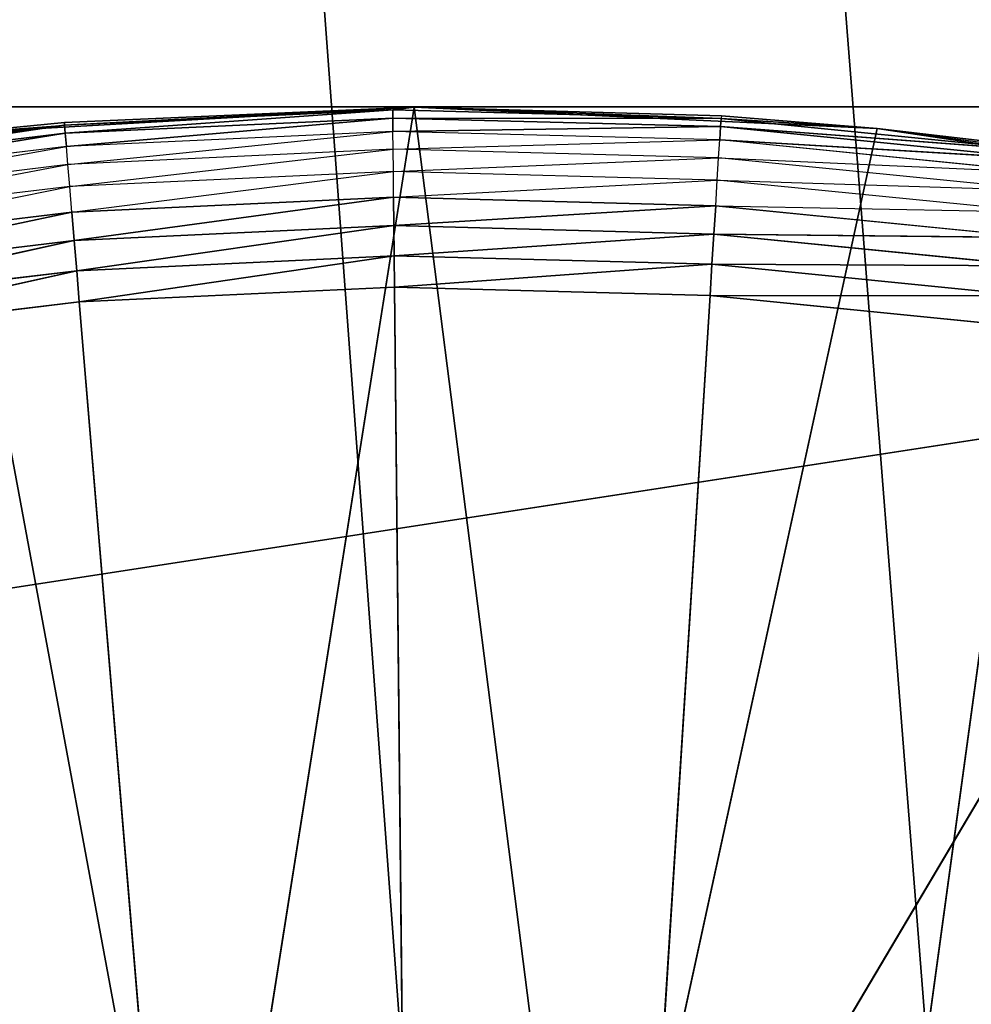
# Model space of a CAD drawing. Extents: x 0 to 6, y 0.1 to 15.2.
# Tile 78 of 256: x 0.983 to 1.089, y 1.476 to 1.585. Entities that reach past the tile are written whole.
import ezdxf

# ---------------------------------------------------------------- set-up
doc = ezdxf.new("R2010")
doc.units = 0
doc.header["$LTSCALE"] = 2.54
doc.layers.get('0').update_dxf_attribs({"color": 13, "linetype": 'CONTINUOUS'})

# ---------------------------------------------------------------- blocks, each defined once
blk = doc.blocks.new('UCHWYT_NA__CI_GACZK__GIUMI')
at = {"color": 0}
for p, q in [((1.08904, 1.41033, 1.516), (0.03, 14.8755, 1.516)), ((1.08904, 1.41033, 1.516), (0.03, 14.8755, 1.516)), ((1.03, 1.4155, 1.516), (0.03, 14.8755, 1.516)), ((1.03, 1.4155, 1.516), (0.03, 14.8755, 1.516)), ((1.03, 1.4155, 1.616), (0.03, 14.8755, 1.616)), ((1.03, 1.4155, 1.616), (0.03, 14.8755, 1.616)), ((1.33, 1.5755, 4.116), (0.03, 1.3755, 4.116)), ((1.33, 1.5755, 4.116), (0.03, 1.3755, 4.116)), ((1.33, 1.5755, 4.116), (0.23, 1.5755, 4.116)), ((0.23, 1.5755, 4.016), (1.33, 1.5755, 4.016)), ((0.23, 1.5755, 4.016), (1.33, 1.5755, 4.016)), ((0.23, 1.5755, 4.016), (1.33, 1.5755, 4.116)), ((0.23, 1.5755, 4.016), (1.33, 1.5755, 4.116)), ((1.33, 1.5755, 4.116), (0.23, 1.5755, 4.116)), ((0.9759, 1.57256, 1.516), (1.02729, 1.57549, 1.516)), ((0.9759, 1.57256, 1.516), (1.02729, 1.57549, 1.516)), ((1.02729, 1.57549, 1.336), (0.98842, 1.57377, 1.336)), ((0.98842, 1.57377, 1.336), (1.02729, 1.57549, 1.516)), ((0.98842, 1.57377, 1.336), (1.02729, 1.57549, 1.516)), ((1.02729, 1.57549, 1.336), (0.98842, 1.57377, 1.336)), ((1.02729, 1.57549, 1.336), (0.98844, 1.57347, 1.33253)), ((1.02729, 1.57549, 1.336), (0.98844, 1.57347, 1.33253)), ((1.02729, 1.57549, 1.516), (1.00339, 1.42449, 1.516)), ((1.02729, 1.57549, 1.516), (1.00339, 1.42449, 1.516)), ((1.02729, 1.57549, 1.336), (1.0249, 1.57517, 1.33253)), ((1.02729, 1.57549, 1.336), (1.0249, 1.57517, 1.33253)), ((1.02729, 1.57549, 1.336), (1.02729, 1.57549, 1.516)), ((1.02729, 1.57549, 1.516), (1.06141, 1.57451, 1.336)), ((1.06141, 1.57451, 1.336), (1.02729, 1.57549, 1.336)), ((1.02729, 1.57549, 1.516), (1.06141, 1.57451, 1.336)), ((1.02729, 1.57549, 1.516), (1.07872, 1.57312, 1.516)), ((1.02729, 1.57549, 1.336), (1.02729, 1.57549, 1.516)), ((1.02729, 1.57549, 1.516), (1.07872, 1.57312, 1.516)), ((1.02729, 1.57549, 1.516), (1.04648, 1.42511, 1.516)), ((1.02729, 1.57549, 1.516), (1.04648, 1.42511, 1.516)), ((1.02729, 1.57549, 1.336), (1.06139, 1.57421, 1.33253)), ((1.06141, 1.57451, 1.336), (1.02729, 1.57549, 1.336)), ((1.02729, 1.57549, 1.336), (1.06139, 1.57421, 1.33253)), ((1.0249, 1.57517, 1.33253), (0.98844, 1.57347, 1.33253)), ((1.0249, 1.57517, 1.33253), (0.98844, 1.57347, 1.33253)), ((0.98852, 1.57257, 1.32916), (1.0249, 1.57517, 1.33253)), ((0.98852, 1.57257, 1.32916), (1.0249, 1.57517, 1.33253)), ((1.02491, 1.57427, 1.32916), (0.98852, 1.57257, 1.32916)), ((1.02491, 1.57427, 1.32916), (0.98852, 1.57257, 1.32916)), ((0.98864, 1.5711, 1.326), (1.02491, 1.57427, 1.32916)), ((0.98864, 1.5711, 1.326), (1.02491, 1.57427, 1.32916)), ((1.06139, 1.57421, 1.33253), (1.0249, 1.57517, 1.33253)), ((1.02491, 1.57427, 1.32916), (1.0249, 1.57517, 1.33253)), ((1.06139, 1.57421, 1.33253), (1.0249, 1.57517, 1.33253)), ((1.02491, 1.57427, 1.32916), (1.0249, 1.57517, 1.33253)), ((1.06133, 1.57331, 1.32916), (1.02491, 1.57427, 1.32916)), ((1.02491, 1.57427, 1.32916), (1.06139, 1.57421, 1.33253)), ((1.02491, 1.57427, 1.32916), (1.06139, 1.57421, 1.33253)), ((1.02493, 1.57279, 1.326), (1.02491, 1.57427, 1.32916)), ((1.06133, 1.57331, 1.32916), (1.02491, 1.57427, 1.32916)), ((1.02493, 1.57279, 1.326), (1.02491, 1.57427, 1.32916)), ((1.06141, 1.57451, 1.336), (1.06139, 1.57421, 1.33253)), ((1.07872, 1.57312, 1.516), (1.06141, 1.57451, 1.336)), ((1.07872, 1.57312, 1.516), (1.06141, 1.57451, 1.336)), ((1.07872, 1.57312, 1.336), (1.06141, 1.57451, 1.336)), ((0.98844, 1.57347, 1.33253), (0.9522, 1.5691, 1.33253)), ((0.98844, 1.57347, 1.33253), (0.9522, 1.5691, 1.33253)), ((0.95234, 1.56821, 1.32916), (0.98844, 1.57347, 1.33253)), ((0.95234, 1.56821, 1.32916), (0.98844, 1.57347, 1.33253)), ((0.98842, 1.57377, 1.336), (0.9759, 1.57256, 1.516)), ((0.98842, 1.57377, 1.336), (0.9759, 1.57256, 1.516)), ((0.98842, 1.57377, 1.336), (0.9759, 1.57256, 1.336)), ((0.9759, 1.57256, 1.336), (0.98844, 1.57347, 1.33253)), ((0.98842, 1.57377, 1.336), (0.98844, 1.57347, 1.33253)), ((0.98852, 1.57257, 1.32916), (0.98844, 1.57347, 1.33253)), ((0.98852, 1.57257, 1.32916), (0.98844, 1.57347, 1.33253)), ((1.02493, 1.57279, 1.326), (1.06133, 1.57331, 1.32916)), ((1.02493, 1.57279, 1.326), (1.06133, 1.57331, 1.32916)), ((1.06124, 1.57184, 1.326), (1.06133, 1.57331, 1.32916)), ((1.06124, 1.57184, 1.326), (1.06133, 1.57331, 1.32916)), ((1.06133, 1.57331, 1.32916), (1.06139, 1.57421, 1.33253)), ((1.06133, 1.57331, 1.32916), (1.06139, 1.57421, 1.33253)), ((1.09759, 1.56969, 1.32916), (1.06133, 1.57331, 1.32916)), ((1.06133, 1.57331, 1.32916), (1.09771, 1.57059, 1.33253)), ((1.06133, 1.57331, 1.32916), (1.09771, 1.57059, 1.33253)), ((1.09759, 1.56969, 1.32916), (1.06133, 1.57331, 1.32916)), ((1.07872, 1.57312, 1.336), (1.06139, 1.57421, 1.33253)), ((1.09771, 1.57059, 1.33253), (1.06139, 1.57421, 1.33253)), ((1.09771, 1.57059, 1.33253), (1.06139, 1.57421, 1.33253)), ((0.98852, 1.57257, 1.32916), (0.95234, 1.56821, 1.32916)), ((0.98852, 1.57257, 1.32916), (0.95234, 1.56821, 1.32916)), ((0.95257, 1.56676, 1.326), (0.98852, 1.57257, 1.32916)), ((0.95257, 1.56676, 1.326), (0.98852, 1.57257, 1.32916)), ((0.9759, 1.57256, 1.516), (1.00339, 1.42449, 1.516)), ((0.9759, 1.57256, 1.516), (1.00339, 1.42449, 1.516)), ((0.98864, 1.5711, 1.326), (0.98852, 1.57257, 1.32916)), ((0.98864, 1.5711, 1.326), (0.98852, 1.57257, 1.32916)), ((1.02493, 1.57279, 1.326), (0.98864, 1.5711, 1.326)), ((0.98881, 1.5691, 1.32314), (1.02493, 1.57279, 1.326)), ((1.02495, 1.5708, 1.32314), (1.02493, 1.57279, 1.326)), ((1.06124, 1.57184, 1.326), (1.02493, 1.57279, 1.326)), ((1.07872, 1.57312, 1.516), (1.04648, 1.42511, 1.516)), ((1.07872, 1.57312, 1.516), (1.04648, 1.42511, 1.516)), ((1.09775, 1.57089, 1.336), (1.07872, 1.57312, 1.516)), ((1.07872, 1.57312, 1.516), (1.12963, 1.56547, 1.516)), ((1.07872, 1.57312, 1.516), (1.07872, 1.57312, 1.336)), ((1.07872, 1.57312, 1.516), (1.07872, 1.57312, 1.336)), ((1.09775, 1.57089, 1.336), (1.07872, 1.57312, 1.516)), ((1.09775, 1.57089, 1.336), (1.07872, 1.57312, 1.336)), ((1.07872, 1.57312, 1.516), (1.12963, 1.56547, 1.516)), ((1.07872, 1.57312, 1.336), (1.09771, 1.57059, 1.33253)), ((0.98864, 1.5711, 1.326), (0.95257, 1.56676, 1.326)), ((0.95288, 1.56478, 1.32314), (0.98864, 1.5711, 1.326)), ((0.98881, 1.5691, 1.32314), (0.98864, 1.5711, 1.326)), ((1.02495, 1.5708, 1.32314), (1.06124, 1.57184, 1.326)), ((1.06111, 1.56984, 1.32314), (1.06124, 1.57184, 1.326)), ((1.09739, 1.56823, 1.326), (1.06124, 1.57184, 1.326)), ((1.06124, 1.57184, 1.326), (1.09759, 1.56969, 1.32916)), ((1.06124, 1.57184, 1.326), (1.09759, 1.56969, 1.32916)), ((1.02495, 1.5708, 1.32314), (0.98881, 1.5691, 1.32314)), ((0.98901, 1.56665, 1.32068), (1.02495, 1.5708, 1.32314)), ((1.06111, 1.56984, 1.32314), (1.02495, 1.5708, 1.32314)), ((1.02497, 1.56833, 1.32068), (1.02495, 1.5708, 1.32314)), ((0.98881, 1.5691, 1.32314), (0.95288, 1.56478, 1.32314)), ((0.95327, 1.56235, 1.32068), (0.98881, 1.5691, 1.32314)), ((0.98901, 1.56665, 1.32068), (0.98881, 1.5691, 1.32314)), ((1.02497, 1.56833, 1.32068), (1.06111, 1.56984, 1.32314)), ((1.06096, 1.56738, 1.32068), (1.06111, 1.56984, 1.32314)), ((1.09712, 1.56625, 1.32314), (1.06111, 1.56984, 1.32314)), ((1.06111, 1.56984, 1.32314), (1.09739, 1.56823, 1.326)), ((1.02497, 1.56833, 1.32068), (0.98901, 1.56665, 1.32068)), ((0.98925, 1.5638, 1.31868), (1.02497, 1.56833, 1.32068)), ((1.06096, 1.56738, 1.32068), (1.02497, 1.56833, 1.32068)), ((1.025, 1.56547, 1.31868), (1.02497, 1.56833, 1.32068)), ((0.98901, 1.56665, 1.32068), (0.95327, 1.56235, 1.32068)), ((0.95371, 1.55953, 1.31868), (0.98901, 1.56665, 1.32068)), ((0.98925, 1.5638, 1.31868), (0.98901, 1.56665, 1.32068)), ((1.025, 1.56547, 1.31868), (1.06096, 1.56738, 1.32068)), ((1.06078, 1.56453, 1.31868), (1.06096, 1.56738, 1.32068)), ((1.09678, 1.56381, 1.32068), (1.06096, 1.56738, 1.32068)), ((1.06096, 1.56738, 1.32068), (1.09712, 1.56625, 1.32314)), ((1.025, 1.56547, 1.31868), (0.98925, 1.5638, 1.31868)), ((0.98951, 1.56065, 1.31721), (1.025, 1.56547, 1.31868)), ((0.98951, 1.56065, 1.31721), (1.025, 1.56547, 1.31868)), ((1.02503, 1.56232, 1.31721), (1.025, 1.56547, 1.31868)), ((1.06078, 1.56453, 1.31868), (1.025, 1.56547, 1.31868)), ((1.02503, 1.56232, 1.31721), (1.025, 1.56547, 1.31868)), ((1.02503, 1.56232, 1.31721), (1.06078, 1.56453, 1.31868)), ((1.02503, 1.56232, 1.31721), (1.06078, 1.56453, 1.31868)), ((1.12963, 1.56547, 1.516), (1.04648, 1.42511, 1.516)), ((1.12963, 1.56547, 1.516), (1.04648, 1.42511, 1.516)), ((1.06058, 1.56138, 1.31721), (1.06078, 1.56453, 1.31868)), ((1.06058, 1.56138, 1.31721), (1.06078, 1.56453, 1.31868)), ((1.06078, 1.56453, 1.31868), (1.09678, 1.56381, 1.32068)), ((1.09639, 1.56098, 1.31868), (1.06078, 1.56453, 1.31868)), ((0.98925, 1.5638, 1.31868), (0.95371, 1.55953, 1.31868)), ((0.9542, 1.5564, 1.31721), (0.98925, 1.5638, 1.31868)), ((0.9542, 1.5564, 1.31721), (0.98925, 1.5638, 1.31868)), ((0.98951, 1.56065, 1.31721), (0.98925, 1.5638, 1.31868)), ((0.98951, 1.56065, 1.31721), (0.98925, 1.5638, 1.31868)), ((1.02503, 1.56232, 1.31721), (0.98951, 1.56065, 1.31721)), ((1.02503, 1.56232, 1.31721), (0.98951, 1.56065, 1.31721)), ((0.98979, 1.5573, 1.3163), (1.02503, 1.56232, 1.31721)), ((0.98979, 1.5573, 1.3163), (1.02503, 1.56232, 1.31721)), ((1.06058, 1.56138, 1.31721), (1.02503, 1.56232, 1.31721)), ((1.02507, 1.55895, 1.3163), (1.02503, 1.56232, 1.31721)), ((1.06058, 1.56138, 1.31721), (1.02503, 1.56232, 1.31721)), ((1.02507, 1.55895, 1.3163), (1.02503, 1.56232, 1.31721)), ((1.02507, 1.55895, 1.3163), (1.06058, 1.56138, 1.31721)), ((1.02507, 1.55895, 1.3163), (1.06058, 1.56138, 1.31721)), ((1.06037, 1.55802, 1.3163), (1.06058, 1.56138, 1.31721)), ((1.06037, 1.55802, 1.3163), (1.06058, 1.56138, 1.31721)), ((1.09597, 1.55785, 1.31721), (1.06058, 1.56138, 1.31721)), ((1.06058, 1.56138, 1.31721), (1.09639, 1.56098, 1.31868)), ((1.06058, 1.56138, 1.31721), (1.09639, 1.56098, 1.31868)), ((1.09597, 1.55785, 1.31721), (1.06058, 1.56138, 1.31721)), ((0.98951, 1.56065, 1.31721), (0.9542, 1.5564, 1.31721)), ((0.98951, 1.56065, 1.31721), (0.9542, 1.5564, 1.31721)), ((0.95473, 1.55308, 1.3163), (0.98951, 1.56065, 1.31721)), ((0.95473, 1.55308, 1.3163), (0.98951, 1.56065, 1.31721)), ((0.98979, 1.5573, 1.3163), (0.98951, 1.56065, 1.31721)), ((0.98979, 1.5573, 1.3163), (0.98951, 1.56065, 1.31721)), ((1.02507, 1.55895, 1.3163), (0.98979, 1.5573, 1.3163)), ((1.02507, 1.55895, 1.3163), (0.98979, 1.5573, 1.3163)), ((0.99008, 1.55384, 1.316), (1.02507, 1.55895, 1.3163)), ((0.99008, 1.55384, 1.316), (1.02507, 1.55895, 1.3163)), ((1.06037, 1.55802, 1.3163), (1.02507, 1.55895, 1.3163)), ((1.0251, 1.55548, 1.316), (1.02507, 1.55895, 1.3163)), ((1.06037, 1.55802, 1.3163), (1.02507, 1.55895, 1.3163)), ((1.0251, 1.55548, 1.316), (1.02507, 1.55895, 1.3163)), ((1.0251, 1.55548, 1.316), (1.06037, 1.55802, 1.3163)), ((1.0251, 1.55548, 1.316), (1.06037, 1.55802, 1.3163)), ((1.06015, 1.55455, 1.316), (1.06037, 1.55802, 1.3163)), ((1.06015, 1.55455, 1.316), (1.06037, 1.55802, 1.3163)), ((1.09551, 1.55451, 1.3163), (1.06037, 1.55802, 1.3163)), ((1.06037, 1.55802, 1.3163), (1.09597, 1.55785, 1.31721)), ((1.06037, 1.55802, 1.3163), (1.09597, 1.55785, 1.31721)), ((1.09551, 1.55451, 1.3163), (1.06037, 1.55802, 1.3163)), ((0.98979, 1.5573, 1.3163), (0.95473, 1.55308, 1.3163)), ((0.98979, 1.5573, 1.3163), (0.95473, 1.55308, 1.3163)), ((0.95527, 1.54965, 1.316), (0.98979, 1.5573, 1.3163)), ((0.95527, 1.54965, 1.316), (0.98979, 1.5573, 1.3163)), ((0.99008, 1.55384, 1.316), (0.98979, 1.5573, 1.3163)), ((0.99008, 1.55384, 1.316), (0.98979, 1.5573, 1.3163)), ((0.99008, 1.55384, 1.316), (1.0251, 1.55548, 1.316)), ((0.99008, 1.55384, 1.316), (1.0251, 1.55548, 1.316)), ((1.0251, 1.55548, 1.316), (1.03, 1.0755, 1.316)), ((1.0251, 1.55548, 1.316), (1.03, 1.0755, 1.316)), ((1.0251, 1.55548, 1.316), (1.06015, 1.55455, 1.316)), ((1.0251, 1.55548, 1.316), (1.06015, 1.55455, 1.316)), ((1.03, 1.0755, 1.316), (1.06015, 1.55455, 1.316)), ((1.03, 1.0755, 1.316), (1.06015, 1.55455, 1.316)), ((1.06015, 1.55455, 1.316), (1.09504, 1.55107, 1.316)), ((1.06015, 1.55455, 1.316), (1.09504, 1.55107, 1.316)), ((1.06015, 1.55455, 1.316), (1.09551, 1.55451, 1.3163)), ((1.06015, 1.55455, 1.316), (1.09551, 1.55451, 1.3163)), ((0.95527, 1.54965, 1.316), (0.99008, 1.55384, 1.316)), ((0.95527, 1.54965, 1.316), (0.99008, 1.55384, 1.316)), ((0.99008, 1.55384, 1.316), (1.03, 1.0755, 1.316)), ((0.99008, 1.55384, 1.316), (1.03, 1.0755, 1.316)), ((1.09504, 1.55107, 1.316), (1.03, 1.0755, 1.316)), ((1.09504, 1.55107, 1.316), (1.03, 1.0755, 1.316))]:
    blk.add_line(p, q, dxfattribs=at)
mesh = blk.add_polyface(dxfattribs=at)
corners = [(4.91371, 1.395, 1.516), (4.86, 1.36995, 1.516), (0.03, 14.8755, 1.516)]
mesh.append_faces([[corners[k] for k in face] for face in [(0, 1, 2)]], dxfattribs={"color": 0})
mesh = blk.add_polyface(dxfattribs=at)
corners = [(6.03, 14.8755, 1.516), (5.03, 1.4155, 1.516), (0.03, 14.8755, 1.516)]
mesh.append_faces([[corners[k] for k in face] for face in [(0, 1, 2)]], dxfattribs={"color": 0})
mesh = blk.add_polyface(dxfattribs=at)
corners = [(5.03, 1.4155, 1.516), (4.97096, 1.41033, 1.516), (0.03, 14.8755, 1.516)]
mesh.append_faces([[corners[k] for k in face] for face in [(0, 1, 2)]], dxfattribs={"color": 0})
mesh = blk.add_polyface(dxfattribs=at)
corners = [(4.97096, 1.41033, 1.516), (4.91371, 1.395, 1.516), (0.03, 14.8755, 1.516)]
mesh.append_faces([[corners[k] for k in face] for face in [(0, 1, 2)]], dxfattribs={"color": 0})
mesh = blk.add_polyface(dxfattribs=at)
corners = [(1.2, 1.36995, 1.516), (1.14629, 1.395, 1.516), (0.03, 14.8755, 1.516)]
mesh.append_faces([[corners[k] for k in face] for face in [(0, 1, 2)]], dxfattribs={"color": 0})
mesh = blk.add_polyface(dxfattribs=at)
corners = [(1.14629, 1.395, 1.516), (1.08904, 1.41033, 1.516), (0.03, 14.8755, 1.516)]
mesh.append_faces([[corners[k] for k in face] for face in [(0, 1, 2)]], dxfattribs={"color": 0})
mesh = blk.add_polyface(dxfattribs=at)
corners = [(1.08904, 1.41033, 1.516), (1.03, 1.4155, 1.516), (0.03, 14.8755, 1.516)]
mesh.append_faces([[corners[k] for k in face] for face in [(0, 1, 2)]], dxfattribs={"color": 0})
mesh = blk.add_polyface(dxfattribs=at)
corners = [(1.03, 1.4155, 1.516), (0.97096, 1.41033, 1.516), (0.03, 14.8755, 1.516)]
mesh.append_faces([[corners[k] for k in face] for face in [(0, 1, 2)]], dxfattribs={"color": 0})
mesh = blk.add_polyface(dxfattribs=at)
corners = [(4.86, 1.36995, 1.516), (1.29045, 1.29405, 1.516), (0.03, 14.8755, 1.516)]
mesh.append_faces([[corners[k] for k in face] for face in [(0, 1, 2)]], dxfattribs={"color": 0})
mesh = blk.add_polyface(dxfattribs=at)
corners = [(1.29045, 1.29405, 1.516), (1.24855, 1.33596, 1.516), (0.03, 14.8755, 1.516)]
mesh.append_faces([[corners[k] for k in face] for face in [(0, 1, 2)]], dxfattribs={"color": 0})
mesh = blk.add_polyface(dxfattribs=at)
corners = [(1.24855, 1.33596, 1.516), (1.2, 1.36995, 1.516), (0.03, 14.8755, 1.516)]
mesh.append_faces([[corners[k] for k in face] for face in [(0, 1, 2)]], dxfattribs={"color": 0})
mesh = blk.add_polyface(dxfattribs=at)
corners = [(4.86, 1.36995, 1.616), (0.03, 14.8755, 1.616), (4.81145, 1.33596, 1.616)]
mesh.append_faces([[corners[k] for k in face] for face in [(0, 1, 2)]], dxfattribs={"color": 0})
mesh = blk.add_polyface(dxfattribs=at)
corners = [(4.91371, 1.395, 1.616), (0.03, 14.8755, 1.616), (4.86, 1.36995, 1.616)]
mesh.append_faces([[corners[k] for k in face] for face in [(0, 1, 2)]], dxfattribs={"color": 0})
mesh = blk.add_polyface(dxfattribs=at)
corners = [(4.97096, 1.41033, 1.616), (0.03, 14.8755, 1.616), (4.91371, 1.395, 1.616)]
mesh.append_faces([[corners[k] for k in face] for face in [(0, 1, 2)]], dxfattribs={"color": 0})
mesh = blk.add_polyface(dxfattribs=at)
corners = [(6.03, 14.8755, 1.616), (0.03, 14.8755, 1.616), (4.97096, 1.41033, 1.616)]
mesh.append_faces([[corners[k] for k in face] for face in [(0, 1, 2)]], dxfattribs={"color": 0})
mesh = blk.add_polyface(dxfattribs=at)
corners = [(1.03, 1.4155, 1.616), (0.03, 14.8755, 1.616), (0.97096, 1.41033, 1.616)]
mesh.append_faces([[corners[k] for k in face] for face in [(0, 1, 2)]], dxfattribs={"color": 0})
mesh = blk.add_polyface(dxfattribs=at)
corners = [(4.73555, 1.2455, 1.616), (0.03, 14.8755, 1.616), (1.03, 1.4155, 1.616)]
mesh.append_faces([[corners[k] for k in face] for face in [(0, 1, 2)]], dxfattribs={"color": 0})
mesh = blk.add_polyface(dxfattribs=at)
corners = [(4.76954, 1.29405, 1.616), (0.03, 14.8755, 1.616), (4.73555, 1.2455, 1.616)]
mesh.append_faces([[corners[k] for k in face] for face in [(0, 1, 2)]], dxfattribs={"color": 0})
mesh = blk.add_polyface(dxfattribs=at)
corners = [(4.81145, 1.33596, 1.616), (0.03, 14.8755, 1.616), (4.76954, 1.29405, 1.616)]
mesh.append_faces([[corners[k] for k in face] for face in [(0, 1, 2)]], dxfattribs={"color": 0})
mesh = blk.add_polyface(dxfattribs=at)
corners = [(1.53, 1.3755, 4.116), (1.33, 1.5755, 4.116), (0.03, 1.3755, 4.116)]
mesh.append_faces([[corners[k] for k in face] for face in [(0, 1, 2)]], dxfattribs={"color": 0})
mesh = blk.add_polyface(dxfattribs=at)
corners = [(1.33, 1.5755, 4.116), (0.23, 1.5755, 4.116), (0.03, 1.3755, 4.116)]
mesh.append_faces([[corners[k] for k in face] for face in [(0, 1, 2)]], dxfattribs={"color": 0})
mesh = blk.add_polyface(dxfattribs=at)
corners = [(1.53, 1.3755, 4.016), (0.03, 1.3755, 4.016), (0.23, 1.5755, 4.016)]
mesh.append_faces([[corners[k] for k in face] for face in [(0, 1, 2)]], dxfattribs={"color": 0})
mesh = blk.add_polyface(dxfattribs=at)
corners = [(1.53, 1.3755, 4.016), (0.23, 1.5755, 4.016), (1.33, 1.5755, 4.016)]
mesh.append_faces([[corners[k] for k in face] for face in [(0, 1, 2)]], dxfattribs={"color": 0})
mesh = blk.add_polyface(dxfattribs=at)
corners = [(1.33, 1.5755, 4.116), (1.33, 1.5755, 4.016), (0.23, 1.5755, 4.016)]
mesh.append_faces([[corners[k] for k in face] for face in [(0, 1, 2)]], dxfattribs={"color": 0})
mesh = blk.add_polyface(dxfattribs=at)
corners = [(1.33, 1.5755, 4.116), (0.23, 1.5755, 4.016), (0.23, 1.5755, 4.116)]
mesh.append_faces([[corners[k] for k in face] for face in [(0, 1, 2)]], dxfattribs={"color": 0})
mesh = blk.add_polyface(dxfattribs=at)
corners = [(1.02729, 1.57549, 1.516), (0.98842, 1.57377, 1.336), (0.9759, 1.57256, 1.516)]
mesh.append_faces([[corners[k] for k in face] for face in [(0, 1, 2)]], dxfattribs={"color": 0})
mesh = blk.add_polyface(dxfattribs=at)
corners = [(1.02729, 1.57549, 1.516), (0.9759, 1.57256, 1.516), (1.00339, 1.42449, 1.516)]
mesh.append_faces([[corners[k] for k in face] for face in [(0, 1, 2)]], dxfattribs={"color": 0})
mesh = blk.add_polyface(dxfattribs=at)
corners = [(1.02729, 1.57549, 1.516), (1.02729, 1.57549, 1.336), (0.98842, 1.57377, 1.336)]
mesh.append_faces([[corners[k] for k in face] for face in [(0, 1, 2)]], dxfattribs={"color": 0})
mesh = blk.add_polyface(dxfattribs=at)
corners = [(1.02729, 1.57549, 1.336), (0.98844, 1.57347, 1.33253), (0.98842, 1.57377, 1.336)]
mesh.append_faces([[corners[k] for k in face] for face in [(0, 1, 2)]], dxfattribs={"color": 0})
mesh = blk.add_polyface(dxfattribs=at)
corners = [(1.02729, 1.57549, 1.336), (1.0249, 1.57517, 1.33253), (0.98844, 1.57347, 1.33253)]
mesh.append_faces([[corners[k] for k in face] for face in [(0, 1, 2)]], dxfattribs={"color": 0})
mesh = blk.add_polyface(dxfattribs=at)
corners = [(1.04648, 1.42511, 1.516), (1.02729, 1.57549, 1.516), (1.00339, 1.42449, 1.516)]
mesh.append_faces([[corners[k] for k in face] for face in [(0, 1, 2)]], dxfattribs={"color": 0})
mesh = blk.add_polyface(dxfattribs=at)
corners = [(1.02729, 1.57549, 1.336), (1.06139, 1.57421, 1.33253), (1.0249, 1.57517, 1.33253)]
mesh.append_faces([[corners[k] for k in face] for face in [(0, 1, 2)]], dxfattribs={"color": 0})
mesh = blk.add_polyface(dxfattribs=at)
corners = [(1.02729, 1.57549, 1.516), (1.06141, 1.57451, 1.336), (1.02729, 1.57549, 1.336)]
mesh.append_faces([[corners[k] for k in face] for face in [(0, 1, 2)]], dxfattribs={"color": 0})
mesh = blk.add_polyface(dxfattribs=at)
corners = [(1.07872, 1.57312, 1.516), (1.06141, 1.57451, 1.336), (1.02729, 1.57549, 1.516)]
mesh.append_faces([[corners[k] for k in face] for face in [(0, 1, 2)]], dxfattribs={"color": 0})
mesh = blk.add_polyface(dxfattribs=at)
corners = [(1.07872, 1.57312, 1.516), (1.02729, 1.57549, 1.516), (1.04648, 1.42511, 1.516)]
mesh.append_faces([[corners[k] for k in face] for face in [(0, 1, 2)]], dxfattribs={"color": 0})
mesh = blk.add_polyface(dxfattribs=at)
corners = [(1.06141, 1.57451, 1.336), (1.06139, 1.57421, 1.33253), (1.02729, 1.57549, 1.336)]
mesh.append_faces([[corners[k] for k in face] for face in [(0, 1, 2)]], dxfattribs={"color": 0})
mesh = blk.add_polyface(dxfattribs=at)
corners = [(1.0249, 1.57517, 1.33253), (0.98852, 1.57257, 1.32916), (0.98844, 1.57347, 1.33253)]
mesh.append_faces([[corners[k] for k in face] for face in [(0, 1, 2)]], dxfattribs={"color": 0})
mesh = blk.add_polyface(dxfattribs=at)
corners = [(1.0249, 1.57517, 1.33253), (1.02491, 1.57427, 1.32916), (0.98852, 1.57257, 1.32916)]
mesh.append_faces([[corners[k] for k in face] for face in [(0, 1, 2)]], dxfattribs={"color": 0})
mesh = blk.add_polyface(dxfattribs=at)
corners = [(1.02491, 1.57427, 1.32916), (0.98864, 1.5711, 1.326), (0.98852, 1.57257, 1.32916)]
mesh.append_faces([[corners[k] for k in face] for face in [(0, 1, 2)]], dxfattribs={"color": 0})
mesh = blk.add_polyface(dxfattribs=at)
corners = [(1.02491, 1.57427, 1.32916), (1.02493, 1.57279, 1.326), (0.98864, 1.5711, 1.326)]
mesh.append_faces([[corners[k] for k in face] for face in [(0, 1, 2)]], dxfattribs={"color": 0})
mesh = blk.add_polyface(dxfattribs=at)
corners = [(1.06139, 1.57421, 1.33253), (1.02491, 1.57427, 1.32916), (1.0249, 1.57517, 1.33253)]
mesh.append_faces([[corners[k] for k in face] for face in [(0, 1, 2)]], dxfattribs={"color": 0})
mesh = blk.add_polyface(dxfattribs=at)
corners = [(1.06139, 1.57421, 1.33253), (1.06133, 1.57331, 1.32916), (1.02491, 1.57427, 1.32916)]
mesh.append_faces([[corners[k] for k in face] for face in [(0, 1, 2)]], dxfattribs={"color": 0})
mesh = blk.add_polyface(dxfattribs=at)
corners = [(1.06133, 1.57331, 1.32916), (1.02493, 1.57279, 1.326), (1.02491, 1.57427, 1.32916)]
mesh.append_faces([[corners[k] for k in face] for face in [(0, 1, 2)]], dxfattribs={"color": 0})
mesh = blk.add_polyface(dxfattribs=at)
corners = [(1.07872, 1.57312, 1.516), (1.07872, 1.57312, 1.336), (1.06141, 1.57451, 1.336)]
mesh.append_faces([[corners[k] for k in face] for face in [(0, 1, 2)]], dxfattribs={"color": 0})
mesh = blk.add_polyface(dxfattribs=at)
corners = [(0.9759, 1.57256, 1.336), (0.98844, 1.57347, 1.33253), (0.9522, 1.5691, 1.33253)]
mesh.append_faces([[corners[k] for k in face] for face in [(0, 1, 2)]], dxfattribs={"color": 0})
mesh = blk.add_polyface(dxfattribs=at)
corners = [(0.98844, 1.57347, 1.33253), (0.95234, 1.56821, 1.32916), (0.9522, 1.5691, 1.33253)]
mesh.append_faces([[corners[k] for k in face] for face in [(0, 1, 2)]], dxfattribs={"color": 0})
mesh = blk.add_polyface(dxfattribs=at)
corners = [(0.98844, 1.57347, 1.33253), (0.98852, 1.57257, 1.32916), (0.95234, 1.56821, 1.32916)]
mesh.append_faces([[corners[k] for k in face] for face in [(0, 1, 2)]], dxfattribs={"color": 0})
mesh = blk.add_polyface(dxfattribs=at)
corners = [(0.9759, 1.57256, 1.516), (0.98842, 1.57377, 1.336), (0.9759, 1.57256, 1.336)]
mesh.append_faces([[corners[k] for k in face] for face in [(0, 1, 2)]], dxfattribs={"color": 0})
mesh = blk.add_polyface(dxfattribs=at)
corners = [(1.06133, 1.57331, 1.32916), (1.06124, 1.57184, 1.326), (1.02493, 1.57279, 1.326)]
mesh.append_faces([[corners[k] for k in face] for face in [(0, 1, 2)]], dxfattribs={"color": 0})
mesh = blk.add_polyface(dxfattribs=at)
corners = [(1.09759, 1.56969, 1.32916), (1.06124, 1.57184, 1.326), (1.06133, 1.57331, 1.32916)]
mesh.append_faces([[corners[k] for k in face] for face in [(0, 1, 2)]], dxfattribs={"color": 0})
mesh = blk.add_polyface(dxfattribs=at)
corners = [(1.09771, 1.57059, 1.33253), (1.06133, 1.57331, 1.32916), (1.06139, 1.57421, 1.33253)]
mesh.append_faces([[corners[k] for k in face] for face in [(0, 1, 2)]], dxfattribs={"color": 0})
mesh = blk.add_polyface(dxfattribs=at)
corners = [(1.09771, 1.57059, 1.33253), (1.09759, 1.56969, 1.32916), (1.06133, 1.57331, 1.32916)]
mesh.append_faces([[corners[k] for k in face] for face in [(0, 1, 2)]], dxfattribs={"color": 0})
mesh = blk.add_polyface(dxfattribs=at)
corners = [(1.07872, 1.57312, 1.336), (1.09771, 1.57059, 1.33253), (1.06139, 1.57421, 1.33253)]
mesh.append_faces([[corners[k] for k in face] for face in [(0, 1, 2)]], dxfattribs={"color": 0})
mesh = blk.add_polyface(dxfattribs=at)
corners = [(0.98852, 1.57257, 1.32916), (0.95257, 1.56676, 1.326), (0.95234, 1.56821, 1.32916)]
mesh.append_faces([[corners[k] for k in face] for face in [(0, 1, 2)]], dxfattribs={"color": 0})
mesh = blk.add_polyface(dxfattribs=at)
corners = [(0.98852, 1.57257, 1.32916), (0.98864, 1.5711, 1.326), (0.95257, 1.56676, 1.326)]
mesh.append_faces([[corners[k] for k in face] for face in [(0, 1, 2)]], dxfattribs={"color": 0})
mesh = blk.add_polyface(dxfattribs=at)
corners = [(1.00339, 1.42449, 1.516), (0.9759, 1.57256, 1.516), (0.96071, 1.41857, 1.516)]
mesh.append_faces([[corners[k] for k in face] for face in [(0, 1, 2)]], dxfattribs={"color": 0})
mesh = blk.add_polyface(dxfattribs=at)
corners = [(1.12963, 1.56547, 1.516), (1.07872, 1.57312, 1.516), (1.04648, 1.42511, 1.516)]
mesh.append_faces([[corners[k] for k in face] for face in [(0, 1, 2)]], dxfattribs={"color": 0})
mesh = blk.add_polyface(dxfattribs=at)
corners = [(1.12963, 1.56547, 1.516), (1.09775, 1.57089, 1.336), (1.07872, 1.57312, 1.516)]
mesh.append_faces([[corners[k] for k in face] for face in [(0, 1, 2)]], dxfattribs={"color": 0})
mesh = blk.add_polyface(dxfattribs=at)
corners = [(1.07872, 1.57312, 1.516), (1.09775, 1.57089, 1.336), (1.07872, 1.57312, 1.336)]
mesh.append_faces([[corners[k] for k in face] for face in [(0, 1, 2)]], dxfattribs={"color": 0})
mesh = blk.add_polyface(dxfattribs=at)
corners = [(1.09759, 1.56969, 1.32916), (1.09739, 1.56823, 1.326), (1.06124, 1.57184, 1.326)]
mesh.append_faces([[corners[k] for k in face] for face in [(0, 1, 2)]], dxfattribs={"color": 0})
mesh = blk.add_polyface(dxfattribs=at)
corners = [(1.025, 1.56547, 1.31868), (0.98951, 1.56065, 1.31721), (0.98925, 1.5638, 1.31868)]
mesh.append_faces([[corners[k] for k in face] for face in [(0, 1, 2)]], dxfattribs={"color": 0})
mesh = blk.add_polyface(dxfattribs=at)
corners = [(1.02503, 1.56232, 1.31721), (0.98951, 1.56065, 1.31721), (1.025, 1.56547, 1.31868)]
mesh.append_faces([[corners[k] for k in face] for face in [(0, 1, 2)]], dxfattribs={"color": 0})
mesh = blk.add_polyface(dxfattribs=at)
corners = [(1.06078, 1.56453, 1.31868), (1.02503, 1.56232, 1.31721), (1.025, 1.56547, 1.31868)]
mesh.append_faces([[corners[k] for k in face] for face in [(0, 1, 2)]], dxfattribs={"color": 0})
mesh = blk.add_polyface(dxfattribs=at)
corners = [(1.06078, 1.56453, 1.31868), (1.06058, 1.56138, 1.31721), (1.02503, 1.56232, 1.31721)]
mesh.append_faces([[corners[k] for k in face] for face in [(0, 1, 2)]], dxfattribs={"color": 0})
mesh = blk.add_polyface(dxfattribs=at)
corners = [(1.12963, 1.56547, 1.516), (1.04648, 1.42511, 1.516), (1.08932, 1.42044, 1.516)]
mesh.append_faces([[corners[k] for k in face] for face in [(0, 1, 2)]], dxfattribs={"color": 0})
mesh = blk.add_polyface(dxfattribs=at)
corners = [(1.09639, 1.56098, 1.31868), (1.06058, 1.56138, 1.31721), (1.06078, 1.56453, 1.31868)]
mesh.append_faces([[corners[k] for k in face] for face in [(0, 1, 2)]], dxfattribs={"color": 0})
mesh = blk.add_polyface(dxfattribs=at)
corners = [(0.98925, 1.5638, 1.31868), (0.9542, 1.5564, 1.31721), (0.95371, 1.55953, 1.31868)]
mesh.append_faces([[corners[k] for k in face] for face in [(0, 1, 2)]], dxfattribs={"color": 0})
mesh = blk.add_polyface(dxfattribs=at)
corners = [(0.98951, 1.56065, 1.31721), (0.9542, 1.5564, 1.31721), (0.98925, 1.5638, 1.31868)]
mesh.append_faces([[corners[k] for k in face] for face in [(0, 1, 2)]], dxfattribs={"color": 0})
mesh = blk.add_polyface(dxfattribs=at)
corners = [(1.02503, 1.56232, 1.31721), (0.98979, 1.5573, 1.3163), (0.98951, 1.56065, 1.31721)]
mesh.append_faces([[corners[k] for k in face] for face in [(0, 1, 2)]], dxfattribs={"color": 0})
mesh = blk.add_polyface(dxfattribs=at)
corners = [(1.02507, 1.55895, 1.3163), (0.98979, 1.5573, 1.3163), (1.02503, 1.56232, 1.31721)]
mesh.append_faces([[corners[k] for k in face] for face in [(0, 1, 2)]], dxfattribs={"color": 0})
mesh = blk.add_polyface(dxfattribs=at)
corners = [(1.06058, 1.56138, 1.31721), (1.02507, 1.55895, 1.3163), (1.02503, 1.56232, 1.31721)]
mesh.append_faces([[corners[k] for k in face] for face in [(0, 1, 2)]], dxfattribs={"color": 0})
mesh = blk.add_polyface(dxfattribs=at)
corners = [(1.06058, 1.56138, 1.31721), (1.06037, 1.55802, 1.3163), (1.02507, 1.55895, 1.3163)]
mesh.append_faces([[corners[k] for k in face] for face in [(0, 1, 2)]], dxfattribs={"color": 0})
mesh = blk.add_polyface(dxfattribs=at)
corners = [(1.09597, 1.55785, 1.31721), (1.06037, 1.55802, 1.3163), (1.06058, 1.56138, 1.31721)]
mesh.append_faces([[corners[k] for k in face] for face in [(0, 1, 2)]], dxfattribs={"color": 0})
mesh = blk.add_polyface(dxfattribs=at)
corners = [(1.09639, 1.56098, 1.31868), (1.09597, 1.55785, 1.31721), (1.06058, 1.56138, 1.31721)]
mesh.append_faces([[corners[k] for k in face] for face in [(0, 1, 2)]], dxfattribs={"color": 0})
mesh = blk.add_polyface(dxfattribs=at)
corners = [(0.98951, 1.56065, 1.31721), (0.95473, 1.55308, 1.3163), (0.9542, 1.5564, 1.31721)]
mesh.append_faces([[corners[k] for k in face] for face in [(0, 1, 2)]], dxfattribs={"color": 0})
mesh = blk.add_polyface(dxfattribs=at)
corners = [(0.98979, 1.5573, 1.3163), (0.95473, 1.55308, 1.3163), (0.98951, 1.56065, 1.31721)]
mesh.append_faces([[corners[k] for k in face] for face in [(0, 1, 2)]], dxfattribs={"color": 0})
mesh = blk.add_polyface(dxfattribs=at)
corners = [(1.02507, 1.55895, 1.3163), (0.99008, 1.55384, 1.316), (0.98979, 1.5573, 1.3163)]
mesh.append_faces([[corners[k] for k in face] for face in [(0, 1, 2)]], dxfattribs={"color": 0})
mesh = blk.add_polyface(dxfattribs=at)
corners = [(1.0251, 1.55548, 1.316), (0.99008, 1.55384, 1.316), (1.02507, 1.55895, 1.3163)]
mesh.append_faces([[corners[k] for k in face] for face in [(0, 1, 2)]], dxfattribs={"color": 0})
mesh = blk.add_polyface(dxfattribs=at)
corners = [(1.06037, 1.55802, 1.3163), (1.0251, 1.55548, 1.316), (1.02507, 1.55895, 1.3163)]
mesh.append_faces([[corners[k] for k in face] for face in [(0, 1, 2)]], dxfattribs={"color": 0})
mesh = blk.add_polyface(dxfattribs=at)
corners = [(1.06037, 1.55802, 1.3163), (1.06015, 1.55455, 1.316), (1.0251, 1.55548, 1.316)]
mesh.append_faces([[corners[k] for k in face] for face in [(0, 1, 2)]], dxfattribs={"color": 0})
mesh = blk.add_polyface(dxfattribs=at)
corners = [(1.09551, 1.55451, 1.3163), (1.06015, 1.55455, 1.316), (1.06037, 1.55802, 1.3163)]
mesh.append_faces([[corners[k] for k in face] for face in [(0, 1, 2)]], dxfattribs={"color": 0})
mesh = blk.add_polyface(dxfattribs=at)
corners = [(1.09597, 1.55785, 1.31721), (1.09551, 1.55451, 1.3163), (1.06037, 1.55802, 1.3163)]
mesh.append_faces([[corners[k] for k in face] for face in [(0, 1, 2)]], dxfattribs={"color": 0})
mesh = blk.add_polyface(dxfattribs=at)
corners = [(0.98979, 1.5573, 1.3163), (0.95527, 1.54965, 1.316), (0.95473, 1.55308, 1.3163)]
mesh.append_faces([[corners[k] for k in face] for face in [(0, 1, 2)]], dxfattribs={"color": 0})
mesh = blk.add_polyface(dxfattribs=at)
corners = [(0.99008, 1.55384, 1.316), (0.95527, 1.54965, 1.316), (0.98979, 1.5573, 1.3163)]
mesh.append_faces([[corners[k] for k in face] for face in [(0, 1, 2)]], dxfattribs={"color": 0})
mesh = blk.add_polyface(dxfattribs=at)
corners = [(1.03, 1.0755, 1.316), (0.99008, 1.55384, 1.316), (1.0251, 1.55548, 1.316)]
mesh.append_faces([[corners[k] for k in face] for face in [(0, 1, 2)]], dxfattribs={"color": 0})
mesh = blk.add_polyface(dxfattribs=at)
corners = [(1.06015, 1.55455, 1.316), (1.03, 1.0755, 1.316), (1.0251, 1.55548, 1.316)]
mesh.append_faces([[corners[k] for k in face] for face in [(0, 1, 2)]], dxfattribs={"color": 0})
mesh = blk.add_polyface(dxfattribs=at)
corners = [(1.09504, 1.55107, 1.316), (1.03, 1.0755, 1.316), (1.06015, 1.55455, 1.316)]
mesh.append_faces([[corners[k] for k in face] for face in [(0, 1, 2)]], dxfattribs={"color": 0})
mesh = blk.add_polyface(dxfattribs=at)
corners = [(1.09551, 1.55451, 1.3163), (1.09504, 1.55107, 1.316), (1.06015, 1.55455, 1.316)]
mesh.append_faces([[corners[k] for k in face] for face in [(0, 1, 2)]], dxfattribs={"color": 0})
mesh = blk.add_polyface(dxfattribs=at)
corners = [(1.03, 1.0755, 1.316), (0.95527, 1.54965, 1.316), (0.99008, 1.55384, 1.316)]
mesh.append_faces([[corners[k] for k in face] for face in [(0, 1, 2)]], dxfattribs={"color": 0})
mesh = blk.add_polyface(dxfattribs=at)
corners = [(1.12958, 1.54506, 1.316), (1.03, 1.0755, 1.316), (1.09504, 1.55107, 1.316)]
mesh.append_faces([[corners[k] for k in face] for face in [(0, 1, 2)]], dxfattribs={"color": 0})
mesh = blk.add_polyface(dxfattribs=at)
corners = [(1.03, 1.0755, 1.316), (0.92086, 1.54293, 1.316), (0.95527, 1.54965, 1.316)]
mesh.append_faces([[corners[k] for k in face] for face in [(0, 1, 2)]], dxfattribs={"color": 0})
mesh = blk.add_polyface(dxfattribs=at)
corners = [(1.16359, 1.53654, 1.316), (1.03, 1.0755, 1.316), (1.12958, 1.54506, 1.316)]
mesh.append_faces([[corners[k] for k in face] for face in [(0, 1, 2)]], dxfattribs={"color": 0})
mesh = blk.add_polyface(dxfattribs=at)
corners = [(1.03, 1.0755, 1.316), (0.88703, 1.53371, 1.316), (0.92086, 1.54293, 1.316)]
mesh.append_faces([[corners[k] for k in face] for face in [(0, 1, 2)]], dxfattribs={"color": 0})
mesh = blk.add_polyface(dxfattribs=at)
corners = [(1.19689, 1.52555, 1.316), (1.03, 1.0755, 1.316), (1.16359, 1.53654, 1.316)]
mesh.append_faces([[corners[k] for k in face] for face in [(0, 1, 2)]], dxfattribs={"color": 0})
mesh = blk.add_polyface(dxfattribs=at)
corners = [(1.03, 1.0755, 1.316), (0.85396, 1.52205, 1.316), (0.88703, 1.53371, 1.316)]
mesh.append_faces([[corners[k] for k in face] for face in [(0, 1, 2)]], dxfattribs={"color": 0})
mesh = blk.add_polyface(dxfattribs=at)
corners = [(1.22929, 1.51217, 1.316), (1.03, 1.0755, 1.316), (1.19689, 1.52555, 1.316)]
mesh.append_faces([[corners[k] for k in face] for face in [(0, 1, 2)]], dxfattribs={"color": 0})
mesh = blk.add_polyface(dxfattribs=at)
corners = [(1.03, 1.0755, 1.316), (0.82184, 1.50801, 1.316), (0.85396, 1.52205, 1.316)]
mesh.append_faces([[corners[k] for k in face] for face in [(0, 1, 2)]], dxfattribs={"color": 0})
mesh = blk.add_polyface(dxfattribs=at)
corners = [(1.26064, 1.49646, 1.316), (1.03, 1.0755, 1.316), (1.22929, 1.51217, 1.316)]
mesh.append_faces([[corners[k] for k in face] for face in [(0, 1, 2)]], dxfattribs={"color": 0})
mesh = blk.add_polyface(dxfattribs=at)
corners = [(1.03, 1.0755, 1.316), (0.79082, 1.49166, 1.316), (0.82184, 1.50801, 1.316)]
mesh.append_faces([[corners[k] for k in face] for face in [(0, 1, 2)]], dxfattribs={"color": 0})
mesh = blk.add_polyface(dxfattribs=at)
corners = [(1.29075, 1.4785, 1.316), (1.03, 1.0755, 1.316), (1.26064, 1.49646, 1.316)]
mesh.append_faces([[corners[k] for k in face] for face in [(0, 1, 2)]], dxfattribs={"color": 0})
mesh = blk.add_polyface(dxfattribs=at)
corners = [(1.03, 1.0755, 1.316), (0.76108, 1.4731, 1.316), (0.79082, 1.49166, 1.316)]
mesh.append_faces([[corners[k] for k in face] for face in [(0, 1, 2)]], dxfattribs={"color": 0})
mesh = blk.add_polyface(dxfattribs=at)
corners = [(1.31947, 1.45839, 1.316), (1.03, 1.0755, 1.316), (1.29075, 1.4785, 1.316)]
mesh.append_faces([[corners[k] for k in face] for face in [(0, 1, 2)]], dxfattribs={"color": 0})

msp = doc.modelspace()

# ---------------------------------------------------------------- block references
at = {"color": 0}
msp.add_blockref('UCHWYT_NA__CI_GACZK__GIUMI', (0, 0), dxfattribs=at)

doc.saveas('drawing.dxf')
